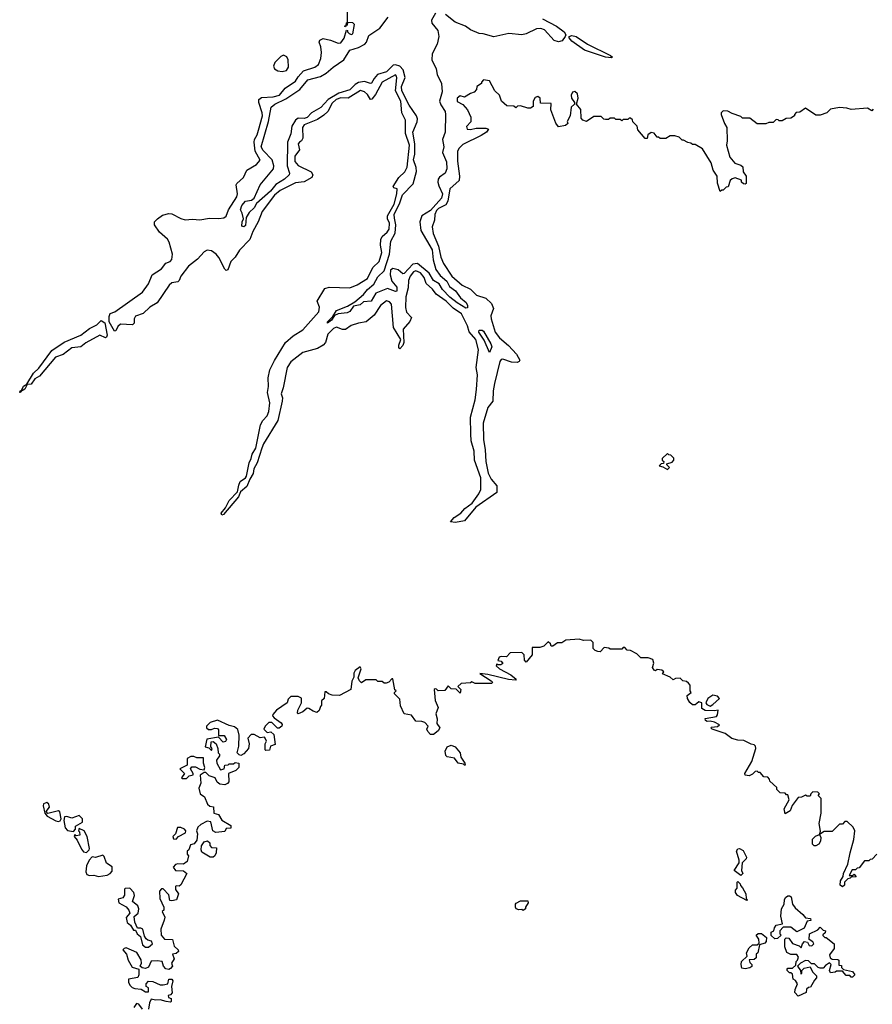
# Model space of a CAD drawing. Extents: x 2380107 to 2585170, y 384273 to 546161.
# Tile 220 of 256: x 2493000 to 2498799, y 470075 to 476769. Entities that reach past the tile are written whole.
import ezdxf

# ---------------------------------------------------------------- set-up
doc = ezdxf.new("R2010")
doc.units = 0

msp = doc.modelspace()

# ---------------------------------------------------------------- linework, layer by layer
at = {"layer": '0CON05XD'}
for points in [[(2495827.5, 476812.5), (2495799.8, 476765), (2495803.9, 476745), (2495843.1, 476695), (2495850.3, 476655), (2495838.6, 476601.4), (2495804.4, 476535.6), (2495803.5, 476495), (2495832.6, 476435), (2495840, 476395), (2495869, 476335), (2495872.8, 476277.2), (2495856.3, 476215), (2495865, 476188.9), (2495893.8, 476145), (2495896.5, 476125), (2495893.5, 476005), (2495876.7, 475955), (2495885.8, 475905), (2495876.4, 475865), (2495902.6, 475802.6), (2495904.5, 475755), (2495893.8, 475726.2), (2495855, 475698.9), (2495846.1, 475685), (2495843.8, 475665), (2495849.9, 475639.9), (2495874.8, 475585), (2495869.4, 475555), (2495795, 475470.8), (2495734.1, 475435.9), (2495722.3, 475395), (2495728.7, 475335), (2495804.7, 475205), (2495812.9, 475135), (2495830.8, 475070.8), (2495860.3, 475030.3), (2495905, 474991.1), (2495924, 474954), (2495965, 474925.5), (2495997.6, 474877.6), (2496036.9, 474845), (2496046.5, 474825), (2496045, 474810), (2496035, 474808.6), (2495975, 474843.3), (2495925, 474882.4), (2495874.6, 474935), (2495851.9, 474971.9), (2495814.6, 474995), (2495784.8, 475044.8), (2495705, 475112.1), (2495673.5, 475106.5), (2495615, 475043.3), (2495605, 475040), (2495575, 475068.6), (2495537.3, 475077.3), (2495522.9, 475065), (2495520.6, 475035), (2495532.1, 474992.1), (2495565, 474950), (2495565, 474924), (2495555, 474920.8), (2495501.1, 474941.1), (2495421.4, 474908.6), (2495390, 474855), (2495338.6, 474851.4), (2495315, 474830.8), (2495269.4, 474820.6), (2495245, 474786), (2495226.2, 474775), (2495165, 474768.6), (2495141.7, 474758.3), (2495120, 474725), (2495092.5, 474705), (2495094, 474715), (2495129.3, 474750.7), (2495155, 474792), (2495228.5, 474821.5), (2495279.7, 474850.3), (2495338.7, 474901.3), (2495364.5, 474935), (2495408.8, 474971.2), (2495435, 475021.1), (2495478.7, 475061.3), (2495515.7, 475174.3), (2495525, 475263.8), (2495552.8, 475317.2), (2495558.6, 475375), (2495549.8, 475419.8), (2495546.7, 475445), (2495585.7, 475524.3), (2495602.8, 475577.2), (2495675, 475653.1), (2495697.7, 475737.7), (2495696.1, 475763.9), (2495678.8, 475815), (2495686.8, 475855), (2495688.1, 475925), (2495674.4, 476005), (2495703.3, 476075), (2495705.3, 476095), (2495697.9, 476115), (2495647.9, 476187.9), (2495598.3, 476285), (2495597.6, 476315), (2495621.4, 476375), (2495608.8, 476428.8), (2495585, 476452.9), (2495555, 476462.9), (2495539.4, 476460.6), (2495495, 476414.1), (2495434.5, 476395), (2495410.8, 476369.2), (2495393.3, 476336.7), (2495385, 476334.5), (2495345, 476348.7), (2495305, 476341), (2495281.7, 476328.3), (2495245, 476290.9), (2495171, 476269), (2495097.5, 476225), (2495048, 476172), (2494984.8, 476135.2), (2494955, 476103.3), (2494935, 476097.3), (2494895, 476100.2), (2494875.9, 476085), (2494851.6, 476045), (2494843, 475993), (2494822.5, 475935), (2494819.7, 475775), (2494834.4, 475725), (2494831.9, 475715), (2494801.9, 475685), (2494741.2, 475648.8), (2494705, 475602.5), (2494611.3, 475518.7), (2494595, 475488.6), (2494561.3, 475458.7), (2494540, 475425), (2494535, 475370), (2494525, 475360), (2494510, 475365), (2494513.3, 475395), (2494522.5, 475415), (2494513.9, 475453.9), (2494502, 475475), (2494510.6, 475505), (2494535, 475534.3), (2494577.6, 475542.4), (2494594.5, 475555.5), (2494636.2, 475645), (2494725.5, 475754.5), (2494729.5, 475775), (2494716.4, 475816.4), (2494655, 475880.4), (2494642.2, 475905), (2494692.9, 476077.1), (2494710.8, 476175), (2494735.6, 476195), (2494810.1, 476229.9), (2494905, 476293.9), (2494959.1, 476360.9), (2495046.7, 476383.3), (2495085, 476404.1), (2495133.1, 476446.9), (2495205.2, 476494.8), (2495245, 476561.2), (2495305, 476580), (2495347.3, 476602.7), (2495357.8, 476615), (2495375, 476660.5), (2495448.9, 476711.1), (2495506, 476785)], [(2494895, 476379.4), (2494929.9, 476420.1), (2495008, 476445), (2495032.9, 476465), (2495047.1, 476505), (2495052.9, 476545), (2495049.2, 476585), (2495036.7, 476615), (2495040.5, 476629.5), (2495065, 476641.2), (2495115, 476630), (2495165, 476610), (2495185, 476612), (2495206.5, 476643.5), (2495221.7, 476698.3), (2495230, 476695), (2495230, 476685), (2495240, 476675), (2495255, 476667.5), (2495265, 476672.5), (2495276.7, 476735), (2495265, 476747.5), (2495230, 476750), (2495228.3, 476731.7), (2495220, 476730), (2495215, 476720), (2495210, 476725), (2495220, 476730), (2495221.7, 476748.3), (2495230, 476750), (2495230, 476825)], [(2496555, 476774.6), (2496650.8, 476725), (2496702, 476685), (2496713.3, 476665), (2496710, 476655), (2496688.8, 476625), (2496665, 476617.8), (2496635, 476627.1), (2496569.2, 476699.2), (2496545, 476708.2), (2496515, 476706.8), (2496445, 476671.8), (2496415.2, 476664.8), (2496325.7, 476674.3), (2496225, 476652.7), (2496152.6, 476672.6), (2496125, 476675.8), (2496065, 476699), (2496031.2, 476725), (2495962.2, 476752.2), (2495894.9, 476804.9)], [(2497025, 476510), (2496984.4, 476514.4), (2496841.7, 476561.7), (2496755, 476622.5), (2496736, 476645), (2496736.7, 476655), (2496755, 476661.1), (2496785, 476654.4), (2496861.5, 476601.5), (2497017.5, 476525), (2497032.5, 476515), (2497025, 476510)], [(2494785, 476417.1), (2494815, 476424.2), (2494828, 476445), (2494826.7, 476495), (2494816.4, 476516.4), (2494795, 476526.7), (2494775, 476517.5), (2494735, 476477.5), (2494727, 476453), (2494733.8, 476435), (2494755, 476420), (2494785, 476417.1)], [(2498805, 476160), (2498795, 476150), (2498765, 476167.5), (2498655, 476157.5), (2498625, 476167.5), (2498575, 476172.5), (2498515, 476160), (2498490, 476135), (2498445, 476120), (2498415, 476120), (2498345, 476167.5), (2498305, 476140), (2498281.7, 476138.3), (2498270, 476125), (2498270, 476115), (2498245, 476100), (2498213, 476097), (2498185, 476080), (2498165, 476080), (2498158.3, 476088.3), (2498145, 476090), (2498125, 476070), (2498095, 476070), (2498075, 476060), (2498015, 476060), (2497965, 476100), (2497915, 476100), (2497905, 476110), (2497845, 476130), (2497817, 476147), (2497785, 476150), (2497770, 476135), (2497770, 476125), (2497793, 476063), (2497810, 476035), (2497812.5, 475945), (2497807.5, 475915), (2497830, 475835), (2497863.6, 475793.6), (2497905, 475780), (2497918.3, 475768.3), (2497920, 475735), (2497940, 475705), (2497940, 475655), (2497935, 475650), (2497921.7, 475651.7), (2497910, 475665), (2497908.3, 475678.3), (2497865, 475692.5), (2497845, 475687.5), (2497832.5, 475675), (2497818.3, 475631.7), (2497805, 475630), (2497785, 475610), (2497775, 475610), (2497765, 475600), (2497747, 475657), (2497742.5, 475705), (2497717.5, 475745), (2497702.5, 475795), (2497645, 475890), (2497595, 475920), (2497575, 475920), (2497565, 475930), (2497543, 475933), (2497515, 475950), (2497505, 475950), (2497485, 475970), (2497455, 475980), (2497425, 475980), (2497395, 475960), (2497355, 475960), (2497345, 475970), (2497335, 475970), (2497315, 475997.5), (2497295, 476002.5), (2497272.5, 475985), (2497268.3, 475961.7), (2497255, 475960), (2497205, 476020), (2497200, 476045), (2497170, 476075), (2497168.3, 476088.3), (2497155, 476100), (2497145, 476100), (2497135, 476090), (2497105, 476090), (2497095, 476080), (2497085, 476090), (2497055, 476090), (2497045, 476100), (2497015, 476100), (2497005, 476090), (2496985, 476090), (2496973, 476093), (2496955, 476110), (2496905, 476110), (2496855, 476077.5), (2496830, 476085), (2496818.3, 476098.3), (2496817, 476157), (2496787.5, 476195), (2496798, 476235), (2496793.8, 476265), (2496775, 476280), (2496760, 476275), (2496750.8, 476255), (2496752.5, 476235), (2496772.5, 476205), (2496772.5, 476195), (2496751.1, 476175), (2496743.8, 476116.2), (2496723.6, 476076.4), (2496727, 476063), (2496711.7, 476048.3), (2496665, 476040), (2496646.1, 476066.1), (2496613.3, 476155), (2496615, 476200), (2496541.7, 476201.7), (2496540, 476235), (2496525, 476247.5), (2496505, 476240), (2496492.5, 476215), (2496491.7, 476178.3), (2496475, 476167.5), (2496455, 476167.5), (2496405, 476182.5), (2496385, 476180), (2496375, 476170), (2496361.7, 476181.7), (2496313.6, 476183.6), (2496277.5, 476215), (2496262.5, 476255), (2496232.5, 476285), (2496195, 476352.5), (2496155, 476360), (2496140, 476345), (2496140, 476335), (2496110, 476315), (2496107, 476293), (2496090, 476275), (2496065, 476267.5), (2496025, 476242.5), (2495995, 476251.2), (2495974.3, 476235), (2495975, 476213.3), (2496015, 476192.5), (2496046.7, 476155), (2496067.5, 476105), (2496067.5, 476075), (2496038.3, 476041.7), (2496042.5, 476025), (2496065, 476022), (2496105, 476032), (2496170.7, 476030.7), (2496187.5, 476025), (2496173.8, 476005), (2496138.3, 475981.7), (2496015, 475919.2), (2495988.2, 475895), (2495977.8, 475875), (2495977.3, 475807.3), (2495991.8, 475705), (2495988.5, 475675), (2495925, 475618.8), (2495910.8, 475535), (2495899.2, 475510.8), (2495848.2, 475485), (2495835, 475470.4), (2495823.8, 475443.8), (2495821.9, 475405), (2495805, 475360), (2495812.7, 475315), (2495849.5, 475229.5), (2495864.7, 475155), (2495881.5, 475111.5), (2495939.1, 475025), (2496009.4, 474965), (2496066.6, 474936.6), (2496105.8, 474895), (2496171.2, 474875), (2496209.1, 474839.1), (2496221.9, 474805), (2496204.5, 474755.5), (2496206.9, 474735), (2496233.5, 474645), (2496262.2, 474605), (2496323.4, 474553.4), (2496380, 474495), (2496401.2, 474455), (2496396.7, 474445), (2496382.5, 474437.5), (2496345, 474441.1), (2496285, 474460), (2496275, 474458.8), (2496265.6, 474444.4), (2496228.8, 474295), (2496220, 474245), (2496217.5, 474175), (2496185, 474132), (2496153.3, 474025), (2496154.6, 473915), (2496164.7, 473844.7), (2496171.2, 473765), (2496187.3, 473685), (2496205.5, 473645), (2496245, 473600), (2496244.2, 473555), (2496103.3, 473455), (2496025, 473361.9), (2495965, 473351.4), (2495930, 473355), (2495954.2, 473385), (2496000, 473415), (2496027.5, 473445), (2496077.4, 473482.6), (2496123.6, 473546.4), (2496137.1, 473575), (2496135.5, 473655), (2496092.9, 473775), (2496090, 473835), (2496071.1, 473905), (2496067.3, 473952.7), (2496066, 474066), (2496098.6, 474185), (2496107.4, 474255), (2496113.3, 474353.3), (2496104.4, 474405), (2496120, 474525), (2496101.3, 474595), (2496056.3, 474646.3), (2496045, 474686.9), (2496005, 474769.1), (2495947.7, 474807.7), (2495901.3, 474855), (2495832, 474902), (2495807.8, 474937.8), (2495764.8, 474974.8), (2495751, 475015), (2495725, 475048), (2495695, 475061.2), (2495678.5, 475055), (2495655.9, 475025), (2495644.7, 474995), (2495642.5, 474945), (2495626, 474885), (2495622.9, 474812.9), (2495630.5, 474780.5), (2495665.8, 474745), (2495653, 474717), (2495608.8, 474665), (2495613.3, 474575), (2495605.6, 474554.4), (2495585, 474530), (2495579.3, 474539.3), (2495578, 474555), (2495592, 474595), (2495541.5, 474675), (2495528.5, 474835), (2495515, 474851.5), (2495495, 474857.3), (2495453.6, 474825), (2495410.5, 474759.5), (2495355.4, 474714.6), (2495305, 474706.7), (2495255, 474688.6), (2495215, 474662.5), (2495195, 474663.1), (2495155, 474677.5), (2495135, 474670.4), (2495095, 474630), (2495079.3, 474575), (2495063.8, 474556.2), (2495025.7, 474534.3), (2494925, 474505.3), (2494845, 474443.8), (2494820, 474405), (2494792.9, 474265), (2494778.5, 474225), (2494786.9, 474196.9), (2494786, 474176), (2494756, 474045), (2494657.3, 473885), (2494647.6, 473855), (2494616.2, 473755), (2494592, 473715), (2494587.3, 473682.7), (2494564.3, 473645.7), (2494545.4, 473594.6), (2494501.7, 473558.3), (2494489.2, 473525), (2494385.7, 473404.3), (2494375, 473401.2), (2494370, 473415), (2494399.1, 473450.9), (2494425, 473500), (2494481.4, 473558.6), (2494489.6, 473605), (2494500.5, 473629.5), (2494536.3, 473653.7), (2494542.9, 473665), (2494560.5, 473755), (2494575.4, 473784.6), (2494580.5, 473815), (2494605.3, 473854.7), (2494637.1, 474015), (2494653.5, 474045), (2494682.5, 474075), (2494693.6, 474105), (2494701.8, 474165), (2494685.6, 474234.4), (2494692.9, 474275), (2494690.9, 474335), (2494702.4, 474387.6), (2494732, 474452), (2494807.8, 474575), (2494860.3, 474619.7), (2494925, 474660), (2495035, 474782), (2495038.9, 474815), (2495024.3, 474855), (2495075, 474941.4), (2495105, 474950.6), (2495245, 474946.4), (2495295, 474965.4), (2495365, 475009.5), (2495402.5, 475085), (2495445, 475124), (2495463.6, 475185), (2495453.8, 475235), (2495455.4, 475275), (2495465.7, 475294.3), (2495499.2, 475325), (2495511.9, 475345), (2495516, 475385), (2495502.5, 475415), (2495501.5, 475435), (2495547.3, 475515), (2495565, 475583.8), (2495567.9, 475617.9), (2495545, 475626.2), (2495539.2, 475635), (2495579.7, 475695), (2495618.9, 475735), (2495634.5, 475765), (2495651.3, 475915), (2495623.8, 475995), (2495623.1, 476085), (2495597.9, 476135), (2495591.6, 476215), (2495556.1, 476286.1), (2495564.3, 476374.3), (2495563.8, 476385), (2495555, 476393.8), (2495464.5, 476345), (2495419.2, 476260.8), (2495395, 476229.2), (2495385, 476226.2), (2495365, 476259.2), (2495345, 476277.5), (2495316.8, 476286.8), (2495235, 476236.1), (2495185, 476237.5), (2495152.7, 476225), (2495125, 476201.2), (2495095, 476145.5), (2495069.4, 476120.6), (2495025, 476090), (2494934.3, 476055), (2494924.5, 476035), (2494925.7, 475964.3), (2494915.8, 475944.2), (2494903.8, 475936.2), (2494893.8, 475925), (2494902.5, 475885), (2494870.2, 475839.8), (2494871.2, 475805), (2494895, 475777.5), (2494982.9, 475735), (2494993.1, 475715), (2494986, 475695), (2494935, 475666.5), (2494875, 475660), (2494772.3, 475607.7), (2494732.5, 475575), (2494648.2, 475465), (2494622.7, 475395), (2494585, 475328.2), (2494564.6, 475275), (2494495, 475202.9), (2494465.4, 475154.6), (2494435.4, 475124.6), (2494415, 475067.5), (2494405, 475063.8), (2494395, 475072), (2494355, 475151.4), (2494335.2, 475175.2), (2494305, 475196.2), (2494275, 475201.5), (2494255, 475190), (2494208.9, 475141.1), (2494147.8, 475092.2), (2494097.1, 475025), (2494085, 474995.8), (2494075, 474986.5), (2494035, 474978.9), (2494016.2, 474965), (2493935.9, 474844.1), (2493885.6, 474815), (2493838.7, 474771.3), (2493787.3, 474752.7), (2493778, 474735), (2493777.5, 474705), (2493766.2, 474695), (2493685, 474699.4), (2493666.7, 474683.3), (2493655, 474653.8), (2493645, 474651.2), (2493609.2, 474715), (2493608.1, 474751.9), (2493615, 474771.2), (2493647.8, 474782.2), (2493835, 474916.7), (2493876.3, 474973.7), (2493900, 475035), (2493965, 475074.4), (2493995, 475113.8), (2494022.5, 475125), (2494035, 475137.5), (2494038.9, 475175), (2494016.3, 475256.3), (2494005, 475276), (2493950.8, 475325), (2493918, 475375), (2493916.2, 475395), (2493936.2, 475415), (2493971.3, 475438.7), (2494015, 475450), (2494035, 475449.2), (2494096.1, 475416.1), (2494125, 475408.8), (2494175, 475412.9), (2494225, 475407.5), (2494290.9, 475419.1), (2494355, 475418.2), (2494387.7, 475422.3), (2494405, 475432.5), (2494420.4, 475475), (2494476.4, 475565), (2494481.1, 475585), (2494472.5, 475645), (2494476, 475655), (2494523.3, 475695), (2494545, 475746), (2494610, 475785), (2494635.6, 475814.4), (2494601.1, 475875), (2494594.6, 475935.4), (2494596.2, 475955), (2494614.5, 475985), (2494625, 476018), (2494650.6, 476115), (2494649.7, 476135), (2494625.8, 476205), (2494626, 476225), (2494645, 476239.4), (2494725, 476244.1), (2494766.7, 476255), (2494806.1, 476303.9), (2494875, 476350), (2494895, 476379.4)], [(2493005, 474233.3), (2493000, 474235), (2493002.5, 474245), (2493011.7, 474248.3), (2493025, 474276.7), (2493048.3, 474291.7), (2493094.3, 474365), (2493130.2, 474399.8), (2493219.7, 474520.3), (2493302.8, 474577.2), (2493416.4, 474623.6), (2493475, 474668.5), (2493525, 474694.3), (2493555, 474723.8), (2493578.6, 474708.6), (2493595.7, 474625), (2493590, 474610), (2493583.3, 474606.7), (2493545, 474622.9), (2493449.1, 474570.9), (2493415, 474545.8), (2493355, 474537.1), (2493295, 474492.9), (2493244.5, 474475.5), (2493135, 474345.8), (2493103.5, 474326.5), (2493078.3, 474291.7), (2493051.7, 474288.3), (2493035, 474257.5), (2493008.3, 474241.7), (2493005, 474233.3)], [(2496195, 474506.7), (2496159.6, 474589.6), (2496123.8, 474645), (2496125, 474658.8), (2496145, 474657.5), (2496155, 474650.6), (2496204.4, 474565), (2496210.5, 474545), (2496195, 474506.7)], [(2497405, 473710), (2497420, 473725), (2497401.7, 473741.7), (2497401.7, 473748.3), (2497438.3, 473761.7), (2497450, 473775), (2497448.3, 473788.3), (2497428.3, 473808.3), (2497415, 473810), (2497405, 473820), (2497370, 473785), (2497370, 473775), (2497380, 473765), (2497378.3, 473751.7), (2497361.7, 473748.3), (2497350, 473735), (2497375, 473730), (2497405, 473710)], [(2498830, 471095), (2498798.3, 471061.7), (2498785, 471060), (2498775, 471050), (2498745, 471050), (2498708.3, 471001.7), (2498695, 471000), (2498685, 470990), (2498661.7, 470988.3), (2498641.7, 470951.7), (2498665, 470950), (2498675, 470960), (2498688.3, 470941.7), (2498655, 470940), (2498648.3, 470931.7), (2498631.7, 470928.3), (2498610, 470905), (2498610, 470885), (2498597, 470873), (2498580, 470885), (2498582.5, 470915), (2498600, 470945), (2498602.5, 470965), (2498631.7, 471028.3), (2498647.5, 471105), (2498672.5, 471195), (2498680, 471255), (2498668.3, 471278.3), (2498628.3, 471318.3), (2498611.7, 471318.3), (2498595, 471300), (2498575, 471300), (2498525, 471250), (2498470.7, 471249.3), (2498440, 471230), (2498447.5, 471252.5), (2498436.7, 471305), (2498450, 471375), (2498450, 471475), (2498430, 471495), (2498440, 471505), (2498428.3, 471518.3), (2498395, 471520), (2498380, 471505), (2498375, 471490), (2498355, 471490), (2498345, 471497.5), (2498317, 471483), (2498295, 471480), (2498253, 471427), (2498239.3, 471390.7), (2498205, 471370), (2498200, 471405), (2498232.5, 471465), (2498225, 471500), (2498215, 471500), (2498205, 471510), (2498171.7, 471511.7), (2498150, 471535), (2498148.3, 471548.3), (2498101.7, 471591.7), (2498100, 471605), (2498088.3, 471618.3), (2498061.7, 471621.7), (2498035, 471650), (2498025, 471650), (2498015, 471660), (2498001.7, 471658.3), (2497985, 471640), (2497961.7, 471628.3), (2497933, 471633), (2497932.5, 471645), (2497980, 471725), (2498006.7, 471815), (2498005, 471830), (2497995, 471840), (2497975, 471842.5), (2497925, 471867.5), (2497885, 471870), (2497843, 471883), (2497797, 471917), (2497710, 471945), (2497700, 471955), (2497705, 471960), (2497747, 471963), (2497760, 471975), (2497725, 471992.5), (2497695, 472000), (2497675, 471997.5), (2497663.9, 472003.9), (2497663, 472017), (2497738.3, 472031.7), (2497747, 472043), (2497750, 472075), (2497725, 472070), (2497663, 472073), (2497640, 472085), (2497640, 472125), (2497618.3, 472131.7), (2497605, 472120), (2497595, 472110), (2497575, 472110), (2497557, 472127), (2497542.5, 472155), (2497540, 472175), (2497567.5, 472195), (2497560, 472205), (2497560, 472245), (2497548.3, 472258.3), (2497535, 472270), (2497510, 472275), (2497491.7, 472291.7), (2497460.7, 472289.3), (2497445, 472280), (2497425, 472300), (2497371.7, 472321.7), (2497380, 472335), (2497367, 472347), (2497335, 472350), (2497325, 472342.5), (2497315, 472347.5), (2497303.9, 472363.9), (2497312.5, 472395), (2497305, 472420), (2497275, 472430), (2497225, 472430), (2497197, 472457), (2497155, 472480), (2497131.7, 472481.7), (2497115, 472500), (2497105, 472500), (2497095, 472490), (2497015, 472490), (2497007, 472497), (2496975, 472500), (2496948.3, 472471.7), (2496933, 472473), (2496915, 472480), (2496900, 472495), (2496900, 472535), (2496885, 472550), (2496835, 472547.5), (2496805, 472557.5), (2496715, 472550), (2496687, 472533), (2496658.3, 472531.7), (2496625, 472510), (2496615, 472510), (2496610, 472525), (2496595, 472540), (2496565, 472510), (2496538.3, 472501.7), (2496485, 472500), (2496485, 472450), (2496445, 472400), (2496432.5, 472415), (2496431.7, 472451.7), (2496415, 472466.7), (2496335, 472463.3), (2496311.7, 472438.3), (2496275, 472440), (2496260, 472435), (2496251.7, 472411.7), (2496275, 472407.5), (2496287, 472393), (2496273, 472383), (2496252.5, 472382.5), (2496245, 472390), (2496240, 472375), (2496262.5, 472355), (2496340, 472315), (2496377.5, 472285), (2496372.5, 472277.5), (2496325, 472282), (2496185, 472316.2), (2496130, 472325), (2496207.5, 472275), (2496216.7, 472265), (2496210, 472255), (2496097, 472257), (2496075, 472266.7), (2496065, 472260), (2496003, 472257), (2495980, 472235), (2496000, 472215), (2495995, 472190), (2495968.3, 472218.3), (2495935, 472220), (2495915, 472240), (2495891.7, 472208.3), (2495847, 472207), (2495835, 472217.5), (2495825, 472220), (2495820, 472215), (2495825, 472140), (2495847, 472093), (2495830.5, 472049.5), (2495838.6, 472015), (2495836, 471985), (2495857.5, 471955), (2495845.5, 471934.5), (2495815, 471910), (2495795, 471910), (2495775, 471930), (2495770, 471945), (2495777, 471967), (2495755, 471990), (2495735, 471997.5), (2495695, 472000), (2495665, 472040), (2495615, 472050), (2495590, 472105), (2495585, 472150), (2495550, 472185), (2495550, 472195), (2495560, 472205), (2495552.5, 472212.5), (2495538.3, 472288.3), (2495531.7, 472288.3), (2495510, 472265), (2495491.7, 472258.3), (2495478.3, 472258.3), (2495465, 472270), (2495435, 472270), (2495425, 472280), (2495355, 472280), (2495325, 472260), (2495310, 472275), (2495302.5, 472295), (2495322.5, 472355), (2495315, 472370), (2495282.5, 472345), (2495273, 472327), (2495271.7, 472298.3), (2495258.3, 472271.7), (2495252.5, 472215), (2495175, 472173.3), (2495125, 472176.7), (2495100, 472185), (2495085, 472200), (2495075, 472200), (2495070, 472155), (2495053, 472137), (2495051.7, 472108.3), (2495045, 472100)], [(2497695, 472102.5), (2497715, 472112.5), (2497760, 472155), (2497745, 472170), (2497715, 472177.5), (2497680, 472155), (2497667.5, 472125), (2497673.6, 472113.6), (2497695, 472102.5)], [(2495045, 472100), (2495037, 472073), (2495021.7, 472058.3), (2494995, 472067.5), (2494967, 472087), (2494955, 472087.5), (2494925, 472062.5), (2494895, 472050), (2494890, 472055), (2494892.5, 472075), (2494917.5, 472125), (2494917, 472157), (2494895, 472167.5), (2494843, 472167), (2494825, 472150), (2494820, 472125), (2494747.5, 472075), (2494722.5, 472045), (2494720, 472035), (2494731.7, 472021.7), (2494779.3, 471989.3), (2494786.1, 471976.1), (2494782.5, 471965), (2494765, 471952.5), (2494753, 471953), (2494715, 471990), (2494695, 471990), (2494670, 471965), (2494660, 471945), (2494683, 471923), (2494707, 471927), (2494728.3, 471908.3), (2494738.3, 471841.7), (2494705, 471830), (2494698.3, 471801.7), (2494675, 471800), (2494670, 471805), (2494670, 471845), (2494677.5, 471865), (2494670, 471885), (2494665, 471890), (2494635, 471887.5), (2494595, 471910), (2494575, 471910), (2494552.5, 471885), (2494560, 471845), (2494557, 471813), (2494525, 471777.5), (2494505, 471767.5), (2494491.7, 471771.7), (2494480, 471785), (2494490.7, 471829.3), (2494493.3, 471905), (2494483, 471943), (2494461.7, 471961.7), (2494425, 471970), (2494345, 472007.5), (2494295, 471990), (2494270, 471965), (2494270, 471955), (2494285, 471942.5), (2494305, 471942.5), (2494325, 471952.5), (2494345, 471950), (2494351.7, 471941.7), (2494352.5, 471902.5), (2494391.7, 471901.7), (2494407.5, 471875), (2494399.3, 471860.7), (2494385, 471857.5), (2494351.7, 471891.7), (2494273, 471877), (2494262.5, 471825), (2494287.5, 471817.5), (2494305, 471800), (2494310, 471815), (2494300, 471825), (2494301.7, 471858.3), (2494315, 471862.5), (2494336.4, 471846.4), (2494347.5, 471815), (2494350, 471785), (2494360, 471775), (2494360, 471765), (2494337.5, 471735), (2494340, 471715), (2494365, 471670), (2494390, 471675), (2494395, 471700), (2494417, 471703), (2494425, 471710), (2494455, 471710), (2494465, 471720), (2494490, 471715), (2494490, 471685), (2494470, 471665), (2494420, 471645), (2494421.7, 471588.3), (2494414.3, 471575.7), (2494395, 471567.5), (2494362.3, 471572.3), (2494342.5, 471585), (2494330, 471615), (2494289.3, 471629.3), (2494265, 471650), (2494255, 471650), (2494228.3, 471631.7), (2494231.7, 471578.3), (2494217.5, 471545), (2494227.5, 471505), (2494257.5, 471485), (2494277.5, 471435), (2494293, 471423), (2494317.5, 471417.5), (2494320, 471375), (2494352.5, 471365), (2494375, 471327.5), (2494435, 471290), (2494437, 471273), (2494405, 471270), (2494395, 471250), (2494333, 471243), (2494312.5, 471255), (2494300, 471315), (2494275, 471320), (2494231.7, 471298.3), (2494211.7, 471278.3), (2494203.3, 471255), (2494210, 471235), (2494205, 471190), (2494187.5, 471165), (2494161.7, 471158.3), (2494150, 471125), (2494140, 471115), (2494140, 471095), (2494147.5, 471085), (2494140, 471045), (2494115, 471027.5), (2494075, 471030), (2494060, 471025), (2494043, 471007), (2494060, 470985), (2494115, 470982.5), (2494137.5, 470965), (2494095, 470887.5), (2494085, 470877.5), (2494065, 470880), (2494060, 470875), (2494060, 470855), (2494080, 470825), (2494067.5, 470785), (2494035, 470777.5), (2494021.7, 470781.7), (2494015, 470820), (2493975, 470860), (2493965, 470860), (2493950, 470845), (2493952.5, 470795), (2493980, 470735), (2493980, 470715), (2493970, 470705), (2493986.4, 470666.4), (2493983.6, 470646.4), (2493960, 470585), (2493963.3, 470545), (2493985, 470517.5), (2494040, 470515), (2494050, 470470), (2494077.5, 470445), (2494080, 470435), (2494065, 470420), (2494040, 470415), (2494050, 470385), (2494032.5, 470355), (2494040, 470335), (2494025, 470317.5), (2494015, 470312.5), (2493995, 470316.7), (2493977.5, 470335), (2493970, 470365), (2493935, 470370), (2493895, 470367.5), (2493875, 470327.5), (2493855, 470317.5), (2493833, 470323), (2493820, 470335), (2493827.5, 470355), (2493827, 470377), (2493796.4, 470426.4), (2493725, 470460), (2493710, 470455), (2493702.5, 470445), (2493727.5, 470415), (2493737.5, 470375), (2493765, 470327.5), (2493810, 470315), (2493810, 470275), (2493803, 470257), (2493740, 470245), (2493740, 470225), (2493750, 470205), (2493765, 470190), (2493783, 470183), (2493827, 470177), (2493855, 470160), (2493875, 470160), (2493877, 470187), (2493860, 470195), (2493860, 470215), (2493875, 470232.5), (2493905, 470230), (2493955, 470206.7), (2493975, 470206.7), (2494006.7, 470213.3), (2494013.6, 470246.4), (2494035, 470246.7), (2494042.5, 470235), (2494033.3, 470196.7), (2494036.1, 470153.9), (2494025, 470140), (2494010, 470135), (2494011.7, 470121.7), (2494030, 470115), (2494030, 470095), (2494025, 470090), (2493997, 470093), (2493955.9, 470105.9), (2493923.8, 470103.8), (2493895, 470110), (2493882.5, 470085), (2493877, 470043)], [(2496030, 471700), (2496025, 471700), (2496017.5, 471707.5), (2495982.5, 471715), (2495958.3, 471748.3), (2495908.3, 471758.3), (2495897.5, 471767.5), (2495893.6, 471796.4), (2495908, 471825), (2495935, 471837.8), (2495962, 471825), (2495996.7, 471785), (2496001.2, 471755), (2496026.7, 471715), (2496030, 471700)], [(2494135, 471610), (2494151.7, 471628.3), (2494180, 471635), (2494180, 471645), (2494162.5, 471675), (2494171.7, 471688.3), (2494195, 471690), (2494225, 471672.5), (2494255, 471670), (2494260, 471685), (2494250, 471715), (2494250, 471750), (2494205, 471750), (2494185, 471760), (2494165, 471760), (2494140, 471745), (2494138.3, 471701.7), (2494090, 471675), (2494120, 471645), (2494100, 471615), (2494105, 471610), (2494135, 471610)], [(2493265, 471317.5), (2493275, 471322.5), (2493282.5, 471335), (2493273, 471383), (2493265, 471390), (2493192.5, 471372.5), (2493180, 471385), (2493202, 471415), (2493198, 471435), (2493185, 471446), (2493162.5, 471437.5), (2493158.8, 471425), (2493170, 471375), (2493187.5, 471355), (2493245, 471323.3), (2493265, 471317.5)], [(2493365, 471250), (2493380, 471265), (2493380, 471285), (2493427.3, 471312.7), (2493426.7, 471335), (2493405, 471357.5), (2493355, 471340), (2493321.7, 471351.7), (2493305, 471350), (2493300, 471325), (2493308.8, 471275), (2493325, 471256.7), (2493365, 471250)], [(2493455, 471107.5), (2493472.5, 471125), (2493473.8, 471135), (2493460, 471215), (2493437.5, 471255), (2493405, 471270), (2493400, 471255), (2493407, 471247), (2493410, 471225), (2493385, 471220), (2493375, 471230), (2493370, 471215), (2493390.7, 471190.7), (2493419.5, 471129.5), (2493435, 471112.5), (2493455, 471107.5)], [(2494065, 471197.5), (2494080, 471215), (2494128.3, 471241.7), (2494130, 471255), (2494120, 471265), (2494095, 471277.5), (2494073.6, 471276.4), (2494060, 471235), (2494042.5, 471215), (2494045, 471200), (2494065, 471197.5)], [(2494315, 471074.2), (2494295, 471075.8), (2494238.8, 471108.8), (2494234.2, 471125), (2494237.3, 471152.7), (2494255, 471180), (2494277, 471187), (2494292.5, 471172.5), (2494293.8, 471155), (2494305, 471140), (2494338.3, 471138.3), (2494336.7, 471105), (2494328, 471085), (2494315, 471074.2)], [(2498415, 471152), (2498402.9, 471152.9), (2498393.1, 471163.1), (2498392.7, 471197.3), (2498412.2, 471217.8), (2498440, 471230), (2498448, 471208), (2498446.2, 471185), (2498435.8, 471164.2), (2498415, 471152)], [(2497905, 470950), (2497860, 470985), (2497893.8, 471036.2), (2497894, 471055), (2497875.7, 471115), (2497885, 471131.2), (2497895, 471134), (2497920, 471120), (2497942.5, 471075), (2497940, 471065), (2497913, 471037), (2497910, 470985), (2497917.5, 470965), (2497905, 470950)], [(2493535, 470943.8), (2493595, 470952.5), (2493616.4, 470963.6), (2493629.3, 470980.7), (2493628.8, 471008.8), (2493590, 471035), (2493575, 471080), (2493565, 471090), (2493515, 471074), (2493493, 471077), (2493472.5, 471055), (2493453.3, 471016.7), (2493450, 470975), (2493457, 470957), (2493475, 470950), (2493505, 470953.3), (2493535, 470943.8)], [(2497945, 470780), (2497882.5, 470815), (2497867.5, 470835), (2497868.3, 470851.7), (2497880, 470865), (2497880, 470905), (2497885, 470910), (2497900, 470895), (2497901.7, 470881.7), (2497917, 470867), (2497937.5, 470825), (2497940, 470795), (2497950, 470785), (2497945, 470780)], [(2493875, 470462.5), (2493902.5, 470485), (2493897.5, 470505), (2493871.2, 470511.2), (2493860.7, 470520.7), (2493848.3, 470538.3), (2493837.5, 470585), (2493825, 470592.5), (2493801.7, 470591.7), (2493783.6, 470633.6), (2493778.3, 470671.7), (2493806.2, 470695), (2493811.2, 470725), (2493804, 470745), (2493766.7, 470775), (2493780, 470815), (2493776.2, 470836.2), (2493750, 470865), (2493718.3, 470861.7), (2493713.3, 470856.7), (2493713.9, 470816.1), (2493700.7, 470799.3), (2493670.7, 470789.3), (2493673.8, 470765), (2493725, 470736.7), (2493743.3, 470715), (2493750, 470695), (2493723.3, 470665), (2493731.7, 470631.7), (2493753.9, 470613.9), (2493775, 470580), (2493788.3, 470578.3), (2493800, 470555), (2493822.5, 470535), (2493835, 470480), (2493855, 470462.5), (2493875, 470462.5)], [(2496425, 470712.5), (2496415, 470720), (2496395, 470717.5), (2496377.5, 470725), (2496371.2, 470735), (2496372.5, 470755), (2496377, 470763), (2496405, 470777.5), (2496455, 470777.5), (2496457.5, 470765), (2496440, 470735), (2496440, 470725), (2496425, 470712.5)], [(2498135, 470520), (2498111.7, 470541.7), (2498110, 470565), (2498130, 470575), (2498132.5, 470595), (2498145, 470612.5), (2498187.5, 470622.5), (2498176.2, 470675), (2498181.2, 470725), (2498200, 470755), (2498201.2, 470785), (2498209.2, 470800.8), (2498225, 470813.3), (2498235, 470813.3), (2498245.9, 470805.9), (2498256.7, 470755), (2498275, 470730), (2498326.4, 470686.4), (2498345, 470662.5), (2498378.3, 470658.3), (2498380, 470645), (2498355, 470640), (2498335, 470592.5), (2498285, 470567.5), (2498245, 470600), (2498191.7, 470598.3), (2498170, 470575), (2498170, 470555), (2498180, 470545), (2498155, 470522.5), (2498135, 470520)], [(2498295, 470130), (2498272.5, 470155), (2498273.3, 470175), (2498290, 470215), (2498276.7, 470236.7), (2498260, 470245), (2498255, 470280), (2498245, 470290), (2498235, 470290), (2498220, 470305), (2498220, 470315), (2498225, 470320), (2498255, 470320), (2498278.3, 470341.7), (2498280, 470365), (2498290, 470375), (2498296.4, 470396.4), (2498285, 470412.5), (2498243.6, 470413.6), (2498217, 470427), (2498203.3, 470465), (2498203, 470517), (2498213, 470527), (2498230, 470525), (2498255, 470487.5), (2498301.7, 470471.7), (2498315, 470460), (2498323, 470487), (2498338.3, 470501.7), (2498358.3, 470498.3), (2498370, 470475), (2498387, 470473), (2498400, 470485), (2498395, 470500), (2498370, 470515), (2498372.5, 470555), (2498428.3, 470581.7), (2498445, 470600), (2498465, 470580), (2498480, 470575), (2498478.3, 470561.7), (2498461.7, 470548.3), (2498461.7, 470541.7), (2498475, 470530), (2498485, 470530), (2498540, 470485), (2498540, 470455), (2498508.3, 470411.7), (2498511.7, 470391.7), (2498525, 470382.5), (2498565, 470380), (2498570, 470375), (2498571.7, 470341.7), (2498588.3, 470338.3), (2498590, 470325), (2498601.7, 470311.7), (2498665, 470297.5), (2498680, 470275), (2498665, 470260), (2498655, 470260), (2498645, 470270), (2498621.7, 470271.7), (2498595, 470300), (2498555, 470300), (2498547, 470293), (2498515, 470290), (2498507.5, 470305), (2498520, 470345), (2498507, 470357), (2498480.7, 470339.3), (2498465, 470320), (2498445, 470320), (2498430, 470325), (2498405, 470350), (2498385, 470350), (2498365, 470370), (2498345, 470372.5), (2498310, 470355), (2498290, 470335), (2498310, 470305), (2498311.7, 470281.7), (2498320, 470285), (2498320, 470305), (2498335, 470320), (2498375, 470330), (2498392.5, 470295), (2498418.3, 470268.3), (2498420, 470255), (2498405, 470240), (2498378.3, 470191.7), (2498365, 470190), (2498351.7, 470178.3), (2498350, 470155), (2498295, 470130)], [(2497935, 470316.7), (2497911.7, 470321.7), (2497906.7, 470345), (2497910, 470365), (2497947, 470403), (2497942.5, 470425), (2497960.7, 470459.3), (2497985, 470480), (2498015, 470480), (2498028.3, 470491.7), (2498027, 470517), (2498010, 470545), (2498023, 470557), (2498045, 470557.5), (2498078.3, 470528.3), (2498077, 470503), (2498068.3, 470491.7), (2498031.7, 470478.3), (2498020, 470425), (2498010, 470415), (2498008.3, 470391.7), (2497995, 470380), (2497961.7, 470378.3), (2497965, 470360), (2497980, 470345), (2497978.3, 470331.7), (2497965, 470322.5), (2497935, 470316.7)], [(2493835, 470042.5), (2493810, 470075), (2493795, 470080), (2493776.4, 470053.6)]]:
    msp.add_lwpolyline(points, dxfattribs=at)

doc.saveas('drawing.dxf')
